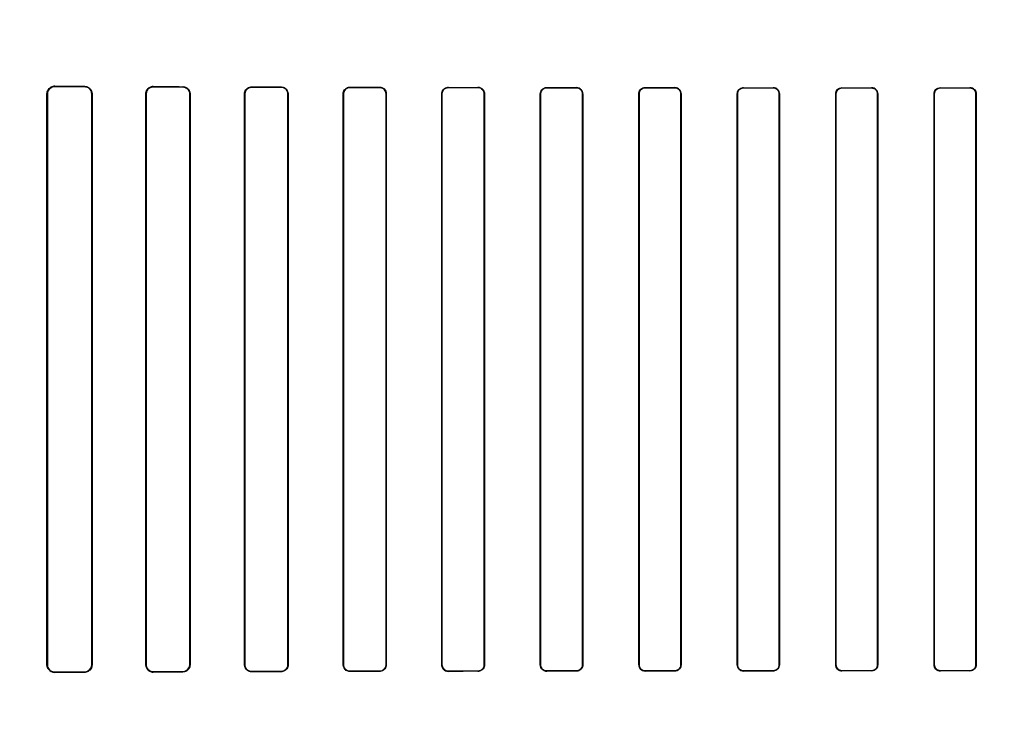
# Model space of a CAD drawing. Header units: millimetres. Extents: x 0 to 297, y 0 to 210.
# Tile 222 of 256: x 58.213 to 58.563, y 158.022 to 158.269. Entities that reach past the tile are written whole.
import ezdxf

# ---------------------------------------------------------------- set-up
doc = ezdxf.new("R2010")
doc.units = ezdxf.units.MM
doc.header["$LTSCALE"] = 16.335
doc.layers.get('0').update_dxf_attribs({"linetype": 'CONTINUOUS'})
for name, color, linetype in [('AXES_REF', 7, 'CONTINUOUS'), ('INTFCLR_1', 7, 'CONTINUOUS'), ('INTFCLR_72935', 7, 'CONTINUOUS')]:
    doc.layers.add(name, color=color, linetype=linetype)

msp = doc.modelspace()

# ---------------------------------------------------------------- linework, layer by layer
at = {"color": 7, "linetype": 'Continuous'}
for radius in [6.78708, 6.7865, 6.74304]:
    msp.add_circle((57.46373, 154.71146), radius, dxfattribs=at)
for radius, start, end in [(6.72, 278.277129, 261.722871), (6.874, 193.234383, 36.724612)]:
    msp.add_arc((57.46373, 154.71146), radius, start, end, dxfattribs=at)
at = {"layer": 'AXES_REF', "color": 9, "linetype": 'Continuous'}
for radius in [6.19116, 4.15]:
    msp.add_circle((57.46373, 154.71146), radius, dxfattribs=at)
at = {"layer": 'INTFCLR_1', "color": 9, "linetype": 'Continuous'}
for p, q in [((58.22518, 158.24574), (58.22518, 158.24562)), ((58.23568, 158.24557), (58.23568, 158.24569)), ((58.26018, 158.24559), (58.26018, 158.24548)), ((58.27068, 158.24545), (58.27068, 158.24555)), ((58.29518, 158.24547), (58.29518, 158.24538)), ((58.30568, 158.24535), (58.30568, 158.24544)), ((58.33018, 158.24538), (58.33018, 158.2453)), ((58.34068, 158.24528), (58.34068, 158.24536)), ((58.36518, 158.24531), (58.36518, 158.24523)), ((58.37568, 158.24522), (58.37568, 158.2453)), ((58.40018, 158.24526), (58.40018, 158.24518)), ((58.41068, 158.24517), (58.41068, 158.24525)), ((58.43518, 158.24522), (58.43518, 158.24515)), ((58.44568, 158.24514), (58.44568, 158.24521)), ((58.47018, 158.2452), (58.47018, 158.24512)), ((58.48068, 158.24512), (58.48068, 158.24519)), ((58.50518, 158.24518), (58.50518, 158.24511)), ((58.51568, 158.24511), (58.51568, 158.24518)), ((58.54018, 158.24518), (58.54018, 158.24511)), ((58.55068, 158.24511), (58.55068, 158.24518)), ((58.2225, 158.24295), (58.22237, 158.24295)), ((58.2384, 158.24295), (58.23829, 158.24295)), ((58.25764, 158.24295), (58.25753, 158.24295)), ((58.27326, 158.24295), (58.27316, 158.24295)), ((58.29275, 158.24295), (58.29265, 158.24295)), ((58.30816, 158.24295), (58.30807, 158.24295)), ((58.32783, 158.24295), (58.32774, 158.24295)), ((58.34308, 158.24295), (58.34299, 158.24295)), ((58.36289, 158.24295), (58.36281, 158.24295)), ((58.37801, 158.24295), (58.37793, 158.24295)), ((58.39795, 158.24295), (58.39787, 158.24295)), ((58.41297, 158.24295), (58.41289, 158.24295)), ((58.43298, 158.24295), (58.43291, 158.24295)), ((58.44793, 158.24295), (58.44786, 158.24295)), ((58.46801, 158.24295), (58.46793, 158.24295)), ((58.48291, 158.24295), (58.48284, 158.24295)), ((58.50302, 158.24295), (58.50295, 158.24295)), ((58.5179, 158.24295), (58.51783, 158.24295)), ((58.53802, 158.24295), (58.53795, 158.24295)), ((58.5529, 158.24295), (58.55283, 158.24295)), ((58.22237, 158.03995), (58.2225, 158.03995)), ((58.23829, 158.03995), (58.2384, 158.03995)), ((58.25753, 158.03995), (58.25764, 158.03995)), ((58.26018, 158.03743), (58.26018, 158.03732)), ((58.27068, 158.03736), (58.27068, 158.03746)), ((58.27316, 158.03995), (58.27326, 158.03995)), ((58.29265, 158.03995), (58.29275, 158.03995)), ((58.29518, 158.03753), (58.29518, 158.03744)), ((58.30568, 158.03747), (58.30568, 158.03756)), ((58.30807, 158.03995), (58.30816, 158.03995)), ((58.32774, 158.03995), (58.32783, 158.03995)), ((58.33018, 158.03761), (58.33018, 158.03753)), ((58.34068, 158.03755), (58.34068, 158.03763)), ((58.34299, 158.03995), (58.34308, 158.03995)), ((58.36281, 158.03995), (58.36289, 158.03995)), ((58.36518, 158.03768), (58.36518, 158.0376)), ((58.37568, 158.03761), (58.37568, 158.03769)), ((58.37793, 158.03995), (58.37801, 158.03995)), ((58.39787, 158.03995), (58.39795, 158.03995)), ((58.40018, 158.03773), (58.40018, 158.03765)), ((58.41068, 158.03766), (58.41068, 158.03774)), ((58.41289, 158.03995), (58.41297, 158.03995)), ((58.43291, 158.03995), (58.43298, 158.03995)), ((58.43518, 158.03776), (58.43518, 158.03769)), ((58.44568, 158.0377), (58.44568, 158.03777)), ((58.44786, 158.03995), (58.44793, 158.03995)), ((58.46793, 158.03995), (58.46801, 158.03995)), ((58.47018, 158.03779), (58.47018, 158.03771)), ((58.48068, 158.03772), (58.48068, 158.03779)), ((58.48284, 158.03995), (58.48291, 158.03995)), ((58.50295, 158.03995), (58.50302, 158.03995)), ((58.50518, 158.0378), (58.50518, 158.03773)), ((58.51568, 158.03773), (58.51568, 158.0378)), ((58.51783, 158.03995), (58.5179, 158.03995)), ((58.53795, 158.03995), (58.53802, 158.03995)), ((58.54018, 158.0378), (58.54018, 158.03773)), ((58.55068, 158.03773), (58.55068, 158.0378)), ((58.55283, 158.03995), (58.5529, 158.03995)), ((58.22518, 158.03729), (58.22518, 158.03717)), ((58.23568, 158.03722), (58.23568, 158.03734))]:
    msp.add_line(p, q, dxfattribs=at)
at = {"layer": 'INTFCLR_1', "color": 6, "linetype": 'Continuous'}
for p, q in [((58.22237, 158.03995), (58.22237, 158.24295)), ((58.2225, 158.03995), (58.2225, 158.24295)), ((58.23829, 158.24295), (58.23829, 158.03995)), ((58.2384, 158.24295), (58.2384, 158.03995)), ((58.25753, 158.03995), (58.25753, 158.24295)), ((58.25764, 158.03995), (58.25764, 158.24295)), ((58.27316, 158.24295), (58.27316, 158.03995)), ((58.27326, 158.24295), (58.27326, 158.03995)), ((58.29265, 158.03995), (58.29265, 158.24295)), ((58.29275, 158.03995), (58.29275, 158.24295)), ((58.30807, 158.24295), (58.30807, 158.03995)), ((58.30816, 158.24295), (58.30816, 158.03995)), ((58.32774, 158.03995), (58.32774, 158.24295)), ((58.32783, 158.03995), (58.32783, 158.24295)), ((58.34299, 158.24295), (58.34299, 158.03995)), ((58.34308, 158.24295), (58.34308, 158.03995)), ((58.36281, 158.03995), (58.36281, 158.24295)), ((58.36289, 158.03995), (58.36289, 158.24295)), ((58.37793, 158.24295), (58.37793, 158.03995)), ((58.37801, 158.24295), (58.37801, 158.03995)), ((58.39787, 158.03995), (58.39787, 158.24295)), ((58.39795, 158.03995), (58.39795, 158.24295)), ((58.41289, 158.24295), (58.41289, 158.03995)), ((58.41297, 158.24295), (58.41297, 158.03995)), ((58.43291, 158.03995), (58.43291, 158.24295)), ((58.43298, 158.03995), (58.43298, 158.24295)), ((58.44786, 158.24295), (58.44786, 158.03995)), ((58.44793, 158.24295), (58.44793, 158.03995)), ((58.46793, 158.03995), (58.46793, 158.24295)), ((58.46801, 158.03995), (58.46801, 158.24295)), ((58.48284, 158.24295), (58.48284, 158.03995)), ((58.48291, 158.24295), (58.48291, 158.03995)), ((58.50295, 158.03995), (58.50295, 158.24295)), ((58.50302, 158.03995), (58.50302, 158.24295)), ((58.51783, 158.24295), (58.51783, 158.03995)), ((58.5179, 158.24295), (58.5179, 158.03995)), ((58.53795, 158.03995), (58.53795, 158.24295)), ((58.53802, 158.03995), (58.53802, 158.24295)), ((58.55283, 158.24295), (58.55283, 158.03995)), ((58.5529, 158.24295), (58.5529, 158.03995))]:
    msp.add_line(p, q, dxfattribs=at)
at = {"layer": 'INTFCLR_1', "color": 7, "linetype": 'Continuous'}
for points in [[(58.22432, 158.24548), (58.22441, 158.24551), (58.2245, 158.24553), (58.22459, 158.24556), (58.22469, 158.24557), (58.22478, 158.24559), (58.22488, 158.2456), (58.22498, 158.24561), (58.22508, 158.24562), (58.22518, 158.24562)], [(58.22518, 158.03729), (58.22508, 158.03729), (58.22498, 158.0373), (58.22489, 158.03731), (58.22479, 158.03732), (58.22469, 158.03733), (58.22459, 158.03735), (58.2245, 158.03738), (58.22441, 158.0374), (58.22432, 158.03743)], [(58.2593, 158.03747), (58.25939, 158.03744), (58.25949, 158.03741), (58.25958, 158.03739), (58.25967, 158.03737), (58.25977, 158.03735), (58.25987, 158.03734), (58.25997, 158.03733), (58.26007, 158.03732), (58.26018, 158.03732)]]:
    msp.add_lwpolyline(points, dxfattribs=at)
at = {"layer": 'INTFCLR_1', "color": 6, "linetype": 'Continuous'}
for centre, major_axis, start_param, end_param in [((58.52793, 158.24645), (0.36509, 0), -2.548571, -2.498918), ((58.52793, 158.24645), (0.38609, 0), -2.472123, -2.429437), ((58.52793, 158.24645), (0.36509, 0), -2.394089, -2.352695), ((58.52793, 158.24645), (0.38609, 0), -2.337129, -2.300034), ((58.52793, 158.24645), (0.36509, 0), -2.262072, -2.225293), ((58.52793, 158.24645), (0.38609, 0), -2.217858, -2.184193), ((58.52793, 158.24645), (0.36509, 0), -2.143198, -2.109347), ((58.52793, 158.24645), (0.38609, 0), -2.10853, -2.077154), ((58.52793, 158.24645), (0.36509, 0), -2.032847, -2.000965), ((58.52793, 158.24645), (0.38609, 0), -2.005937, -1.976148), ((58.52793, 158.24645), (0.36509, 0), -1.928279, -1.897747), ((58.52793, 158.24645), (0.38609, 0), -1.908037, -1.879358), ((58.52793, 158.24645), (0.36509, 0), -1.827661, -1.798036), ((58.52793, 158.24645), (0.38609, 0), -1.8134, -1.785477), ((58.52793, 158.24645), (0.36509, 0), -1.729645, -1.700582), ((58.52793, 158.24645), (0.38609, 0), -1.720938, -1.693486), ((58.52793, 158.24645), (0.36509, 0), -1.633151, -1.604356), ((58.52793, 158.24645), (0.38609, 0), -1.629755, -1.60253), ((58.52793, 158.24645), (0.36509, 0), -1.537236, -1.508442), ((58.52793, 158.24645), (0.38609, 0), -1.539062, -1.511838), ((58.52793, 158.03645), (0.38609, 0), 2.300034, 2.337129), ((58.52793, 158.03645), (0.38609, 0), 2.184193, 2.217858), ((58.52793, 158.03645), (0.36509, 0), 2.225293, 2.262072), ((58.52793, 158.03645), (0.38609, 0), 2.077154, 2.10853), ((58.52793, 158.03645), (0.36509, 0), 2.109347, 2.143198), ((58.52793, 158.03645), (0.38609, 0), 1.976148, 2.005937), ((58.52793, 158.03645), (0.36509, 0), 2.000965, 2.032847), ((58.52793, 158.03645), (0.38609, 0), 1.879358, 1.908037), ((58.52793, 158.03645), (0.36509, 0), 1.897747, 1.928279), ((58.52793, 158.03645), (0.38609, 0), 1.785477, 1.8134), ((58.52793, 158.03645), (0.36509, 0), 1.798036, 1.827661), ((58.52793, 158.03645), (0.38609, 0), 1.693486, 1.720938), ((58.52793, 158.03645), (0.36509, 0), 1.700582, 1.729645), ((58.52793, 158.03645), (0.38609, 0), 1.60253, 1.629755), ((58.52793, 158.03645), (0.36509, 0), 1.604356, 1.633151), ((58.52793, 158.03645), (0.38609, 0), 1.511838, 1.539062), ((58.52793, 158.03645), (0.36509, 0), 1.508442, 1.537236), ((58.52793, 158.03645), (0.38609, 0), 2.429437, 2.472123), ((58.52793, 158.03645), (0.36509, 0), 2.498918, 2.548571), ((58.52793, 158.03645), (0.36509, 0), 2.352695, 2.394089)]:
    msp.add_ellipse(centre, major_axis=major_axis, ratio=0.003491, start_param=start_param, end_param=end_param, dxfattribs=at)
for points, knots in [([(58.22237, 158.24295), (58.22237, 158.24344), (58.22273, 158.24487), (58.22424, 158.24575), (58.22518, 158.24574)], [0, 0, 0, 0, 0.340507, 1, 1, 1, 1]), ([(58.23568, 158.24569), (58.23618, 158.24569), (58.23759, 158.24531), (58.2384, 158.24383), (58.2384, 158.24295)], [0, 0, 0, 0, 0.364649, 1, 1, 1, 1]), ([(58.23568, 158.24557), (58.23614, 158.24557), (58.23749, 158.24523), (58.23829, 158.24381), (58.23829, 158.24295)], [0, 0, 0, 0, 0.351042, 1, 1, 1, 1]), ([(58.25753, 158.24295), (58.25753, 158.24346), (58.25791, 158.24483), (58.25934, 158.24559), (58.26018, 158.24559)], [0, 0, 0, 0, 0.376083, 1, 1, 1, 1]), ([(58.25764, 158.24295), (58.25764, 158.24346), (58.25803, 158.24478), (58.25939, 158.24549), (58.26018, 158.24548)], [0, 0, 0, 0, 0.392607, 1, 1, 1, 1]), ([(58.27068, 158.24555), (58.2712, 158.24555), (58.27254, 158.24515), (58.27326, 158.24375), (58.27326, 158.24295)], [0, 0, 0, 0, 0.394587, 1, 1, 1, 1]), ([(58.27068, 158.24545), (58.2712, 158.24545), (58.27249, 158.24504), (58.27316, 158.2437), (58.27316, 158.24295)], [0, 0, 0, 0, 0.409287, 1, 1, 1, 1]), ([(58.29265, 158.24295), (58.29265, 158.24347), (58.29305, 158.24479), (58.29441, 158.24548), (58.29518, 158.24547)], [0, 0, 0, 0, 0.405293, 1, 1, 1, 1]), ([(58.29275, 158.24295), (58.29275, 158.24346), (58.29314, 158.24473), (58.29445, 158.24538), (58.29518, 158.24538)], [0, 0, 0, 0, 0.4116, 1, 1, 1, 1]), ([(58.30568, 158.24544), (58.30615, 158.24544), (58.30743, 158.24509), (58.30816, 158.24374), (58.30816, 158.24295)], [0, 0, 0, 0, 0.373744, 1, 1, 1, 1]), ([(58.30568, 158.24535), (58.30612, 158.24535), (58.30736, 158.24501), (58.30807, 158.24372), (58.30807, 158.24295)], [0, 0, 0, 0, 0.369218, 1, 1, 1, 1]), ([(58.32774, 158.24295), (58.32774, 158.24347), (58.32815, 158.24475), (58.32946, 158.24539), (58.33018, 158.24538)], [0, 0, 0, 0, 0.419413, 1, 1, 1, 1]), ([(58.32783, 158.24295), (58.32783, 158.24346), (58.32823, 158.24469), (58.32949, 158.2453), (58.33018, 158.2453)], [0, 0, 0, 0, 0.422806, 1, 1, 1, 1]), ([(58.34068, 158.24536), (58.34126, 158.24536), (58.34253, 158.24488), (58.34308, 158.2436), (58.34308, 158.24295)], [0, 0, 0, 0, 0.473342, 1, 1, 1, 1]), ([(58.34068, 158.24528), (58.34115, 158.24528), (58.34236, 158.24491), (58.34299, 158.24366), (58.34299, 158.24295)], [0, 0, 0, 0, 0.401644, 1, 1, 1, 1]), ([(58.36281, 158.24295), (58.36281, 158.24347), (58.36322, 158.24471), (58.36449, 158.24532), (58.36518, 158.24531)], [0, 0, 0, 0, 0.429291, 1, 1, 1, 1]), ([(58.36289, 158.24295), (58.36289, 158.24346), (58.36329, 158.24465), (58.36452, 158.24523), (58.36518, 158.24523)], [0, 0, 0, 0, 0.431437, 1, 1, 1, 1]), ([(58.37568, 158.2453), (58.37623, 158.2453), (58.37746, 158.24484), (58.37801, 158.24359), (58.37801, 158.24295)], [0, 0, 0, 0, 0.463766, 1, 1, 1, 1]), ([(58.37568, 158.24522), (58.37613, 158.24522), (58.3773, 158.24487), (58.37793, 158.24365), (58.37793, 158.24295)], [0, 0, 0, 0, 0.393954, 1, 1, 1, 1]), ([(58.39787, 158.24295), (58.39787, 158.24347), (58.39828, 158.24468), (58.39951, 158.24526), (58.40018, 158.24526)], [0, 0, 0, 0, 0.436745, 1, 1, 1, 1]), ([(58.39795, 158.24295), (58.39795, 158.24345), (58.39834, 158.24462), (58.39954, 158.24518), (58.40018, 158.24518)], [0, 0, 0, 0, 0.438001, 1, 1, 1, 1]), ([(58.41297, 158.24295), (58.41297, 158.24347), (58.41255, 158.24468), (58.41133, 158.24525), (58.41068, 158.24525)], [0, 0, 0, 0, 0.444674, 1, 1, 1, 1]), ([(58.41068, 158.24517), (58.41125, 158.24517), (58.41243, 158.24468), (58.41289, 158.24351), (58.41289, 158.24295)], [0, 0, 0, 0, 0.509134, 1, 1, 1, 1]), ([(58.43291, 158.24295), (58.43291, 158.24347), (58.43331, 158.24466), (58.43453, 158.24522), (58.43518, 158.24522)], [0, 0, 0, 0, 0.442114, 1, 1, 1, 1]), ([(58.43298, 158.24295), (58.43298, 158.24346), (58.43339, 158.24461), (58.43456, 158.24515), (58.43518, 158.24515)], [0, 0, 0, 0, 0.449607, 1, 1, 1, 1]), ([(58.44793, 158.24295), (58.44793, 158.24347), (58.44752, 158.24466), (58.44631, 158.24521), (58.44568, 158.24521)], [0, 0, 0, 0, 0.449916, 1, 1, 1, 1]), ([(58.44568, 158.24514), (58.44624, 158.24514), (58.4474, 158.24467), (58.44786, 158.24351), (58.44786, 158.24295)], [0, 0, 0, 0, 0.504817, 1, 1, 1, 1]), ([(58.46793, 158.24295), (58.46793, 158.24353), (58.46841, 158.24472), (58.4696, 158.2452), (58.47018, 158.2452)], [0, 0, 0, 0, 0.498498, 1, 1, 1, 1]), ([(58.46801, 158.24295), (58.46801, 158.24346), (58.46841, 158.2446), (58.46957, 158.24512), (58.47018, 158.24512)], [0, 0, 0, 0, 0.453787, 1, 1, 1, 1]), ([(58.48291, 158.24295), (58.48291, 158.24347), (58.48249, 158.24465), (58.4813, 158.24519), (58.48068, 158.24519)], [0, 0, 0, 0, 0.455466, 1, 1, 1, 1]), ([(58.48068, 158.24512), (58.48123, 158.24512), (58.48238, 158.24465), (58.48284, 158.2435), (58.48284, 158.24295)], [0, 0, 0, 0, 0.502135, 1, 1, 1, 1]), ([(58.50295, 158.24295), (58.50295, 158.24352), (58.50342, 158.24471), (58.50461, 158.24518), (58.50518, 158.24518)], [0, 0, 0, 0, 0.500479, 1, 1, 1, 1]), ([(58.50302, 158.24295), (58.50302, 158.24346), (58.50343, 158.2446), (58.50458, 158.24511), (58.50518, 158.24511)], [0, 0, 0, 0, 0.459192, 1, 1, 1, 1]), ([(58.5179, 158.24295), (58.5179, 158.24347), (58.51749, 158.24464), (58.5163, 158.24518), (58.51568, 158.24518)], [0, 0, 0, 0, 0.453711, 1, 1, 1, 1]), ([(58.51568, 158.24511), (58.51623, 158.24511), (58.51737, 158.24465), (58.51783, 158.2435), (58.51783, 158.24295)], [0, 0, 0, 0, 0.50096, 1, 1, 1, 1]), ([(58.53795, 158.24295), (58.53795, 158.24352), (58.53843, 158.24471), (58.53961, 158.24518), (58.54018, 158.24518)], [0, 0, 0, 0, 0.500819, 1, 1, 1, 1]), ([(58.53802, 158.24295), (58.53802, 158.24345), (58.53842, 158.24459), (58.53958, 158.24511), (58.54018, 158.24511)], [0, 0, 0, 0, 0.453813, 1, 1, 1, 1]), ([(58.5529, 158.24295), (58.5529, 158.24348), (58.55248, 158.24465), (58.55129, 158.24518), (58.55068, 158.24518)], [0, 0, 0, 0, 0.459315, 1, 1, 1, 1]), ([(58.55068, 158.24511), (58.55123, 158.24511), (58.55237, 158.24465), (58.55283, 158.2435), (58.55283, 158.24295)], [0, 0, 0, 0, 0.501233, 1, 1, 1, 1]), ([(58.22518, 158.03717), (58.22464, 158.03716), (58.22318, 158.03757), (58.22237, 158.03907), (58.22237, 158.03995)], [0, 0, 0, 0, 0.380109, 1, 1, 1, 1]), ([(58.23829, 158.03995), (58.23829, 158.03946), (58.23792, 158.03811), (58.23651, 158.03734), (58.23568, 158.03734)], [0, 0, 0, 0, 0.373103, 1, 1, 1, 1]), ([(58.2384, 158.03995), (58.2384, 158.03946), (58.23803, 158.03805), (58.23656, 158.03722), (58.23568, 158.03722)], [0, 0, 0, 0, 0.358968, 1, 1, 1, 1]), ([(58.26018, 158.03743), (58.25967, 158.03742), (58.25835, 158.03781), (58.25764, 158.03917), (58.25764, 158.03995)], [0, 0, 0, 0, 0.39382, 1, 1, 1, 1]), ([(58.27316, 158.03995), (58.27316, 158.03945), (58.27277, 158.03815), (58.27143, 158.03746), (58.27068, 158.03746)], [0, 0, 0, 0, 0.402383, 1, 1, 1, 1]), ([(58.27326, 158.03995), (58.27326, 158.03944), (58.27287, 158.03809), (58.27148, 158.03736), (58.27068, 158.03736)], [0, 0, 0, 0, 0.39343, 1, 1, 1, 1]), ([(58.29518, 158.03744), (58.29469, 158.03744), (58.29338, 158.0378), (58.29265, 158.03916), (58.29265, 158.03995)], [0, 0, 0, 0, 0.379371, 1, 1, 1, 1]), ([(58.29518, 158.03753), (58.29472, 158.03753), (58.29346, 158.03787), (58.29275, 158.03918), (58.29275, 158.03995)], [0, 0, 0, 0, 0.373842, 1, 1, 1, 1]), ([(58.30807, 158.03995), (58.30807, 158.03945), (58.30767, 158.03819), (58.30639, 158.03756), (58.30568, 158.03756)], [0, 0, 0, 0, 0.417004, 1, 1, 1, 1]), ([(58.30816, 158.03995), (58.30816, 158.03943), (58.30775, 158.03813), (58.30642, 158.03747), (58.30568, 158.03747)], [0, 0, 0, 0, 0.412853, 1, 1, 1, 1]), ([(58.33018, 158.03753), (58.32973, 158.03752), (58.32847, 158.03786), (58.32774, 158.03917), (58.32774, 158.03995)], [0, 0, 0, 0, 0.365847, 1, 1, 1, 1]), ([(58.33018, 158.03761), (58.32961, 158.03761), (58.32837, 158.03807), (58.32783, 158.03933), (58.32783, 158.03995)], [0, 0, 0, 0, 0.47417, 1, 1, 1, 1]), ([(58.34299, 158.03995), (58.34299, 158.03945), (58.3426, 158.03824), (58.34135, 158.03763), (58.34068, 158.03763)], [0, 0, 0, 0, 0.426866, 1, 1, 1, 1]), ([(58.34308, 158.03995), (58.34308, 158.03944), (58.34267, 158.03818), (58.34138, 158.03755), (58.34068, 158.03755)], [0, 0, 0, 0, 0.424164, 1, 1, 1, 1]), ([(58.36518, 158.0376), (58.36461, 158.03759), (58.36336, 158.03805), (58.36281, 158.03931), (58.36281, 158.03995)], [0, 0, 0, 0, 0.467061, 1, 1, 1, 1]), ([(58.36518, 158.03768), (58.36472, 158.03768), (58.36353, 158.03803), (58.36289, 158.03926), (58.36289, 158.03995)], [0, 0, 0, 0, 0.396505, 1, 1, 1, 1]), ([(58.37793, 158.03995), (58.37793, 158.03945), (58.37754, 158.03827), (58.37633, 158.03769), (58.37568, 158.03769)], [0, 0, 0, 0, 0.434514, 1, 1, 1, 1]), ([(58.37801, 158.03995), (58.37801, 158.03944), (58.37761, 158.03821), (58.37635, 158.03761), (58.37568, 158.03761)], [0, 0, 0, 0, 0.432833, 1, 1, 1, 1]), ([(58.40018, 158.03765), (58.39964, 158.03765), (58.39842, 158.03808), (58.39787, 158.03932), (58.39787, 158.03995)], [0, 0, 0, 0, 0.459212, 1, 1, 1, 1]), ([(58.40018, 158.03773), (58.39959, 158.03773), (58.39841, 158.03822), (58.39795, 158.0394), (58.39795, 158.03995)], [0, 0, 0, 0, 0.511254, 1, 1, 1, 1]), ([(58.41297, 158.03995), (58.41297, 158.03944), (58.41256, 158.03824), (58.41133, 158.03766), (58.41068, 158.03766)], [0, 0, 0, 0, 0.439305, 1, 1, 1, 1]), ([(58.41289, 158.03995), (58.41289, 158.03945), (58.41249, 158.03829), (58.4113, 158.03774), (58.41068, 158.03774)], [0, 0, 0, 0, 0.445822, 1, 1, 1, 1]), ([(58.43291, 158.03995), (58.43291, 158.03944), (58.43332, 158.03824), (58.43454, 158.03769), (58.43518, 158.03769)], [0, 0, 0, 0, 0.448932, 1, 1, 1, 1]), ([(58.43518, 158.03776), (58.43461, 158.03776), (58.43344, 158.03824), (58.43298, 158.0394), (58.43298, 158.03995)], [0, 0, 0, 0, 0.506253, 1, 1, 1, 1]), ([(58.44793, 158.03995), (58.44793, 158.03938), (58.44746, 158.03818), (58.44626, 158.0377), (58.44568, 158.0377)], [0, 0, 0, 0, 0.496563, 1, 1, 1, 1]), ([(58.44786, 158.03995), (58.44786, 158.03945), (58.44746, 158.0383), (58.44629, 158.03777), (58.44568, 158.03777)], [0, 0, 0, 0, 0.450447, 1, 1, 1, 1]), ([(58.46793, 158.03995), (58.46793, 158.03944), (58.46835, 158.03825), (58.46955, 158.03771), (58.47018, 158.03771)], [0, 0, 0, 0, 0.453611, 1, 1, 1, 1]), ([(58.47018, 158.03779), (58.46962, 158.03779), (58.46847, 158.03825), (58.46801, 158.0394), (58.46801, 158.03995)], [0, 0, 0, 0, 0.502968, 1, 1, 1, 1]), ([(58.48291, 158.03995), (58.48291, 158.03938), (58.48244, 158.0382), (58.48125, 158.03772), (58.48068, 158.03772)], [0, 0, 0, 0, 0.499537, 1, 1, 1, 1]), ([(58.48284, 158.03995), (58.48284, 158.03945), (58.48243, 158.03831), (58.48128, 158.03779), (58.48068, 158.03779)], [0, 0, 0, 0, 0.455659, 1, 1, 1, 1]), ([(58.50295, 158.03995), (58.50295, 158.03943), (58.50337, 158.03826), (58.50456, 158.03773), (58.50518, 158.03773)], [0, 0, 0, 0, 0.459316, 1, 1, 1, 1]), ([(58.50518, 158.0378), (58.50463, 158.0378), (58.50348, 158.03826), (58.50302, 158.03941), (58.50302, 158.03995)], [0, 0, 0, 0, 0.501232, 1, 1, 1, 1]), ([(58.5179, 158.03995), (58.5179, 158.03939), (58.51743, 158.0382), (58.51624, 158.03773), (58.51568, 158.03773)], [0, 0, 0, 0, 0.500819, 1, 1, 1, 1]), ([(58.51783, 158.03995), (58.51783, 158.03946), (58.51743, 158.03832), (58.51628, 158.0378), (58.51568, 158.0378)], [0, 0, 0, 0, 0.453813, 1, 1, 1, 1]), ([(58.53795, 158.03995), (58.53795, 158.03944), (58.53836, 158.03827), (58.53956, 158.03773), (58.54018, 158.03773)], [0, 0, 0, 0, 0.453711, 1, 1, 1, 1]), ([(58.54018, 158.0378), (58.53963, 158.0378), (58.53848, 158.03826), (58.53802, 158.03941), (58.53802, 158.03995)], [0, 0, 0, 0, 0.500961, 1, 1, 1, 1]), ([(58.5529, 158.03995), (58.5529, 158.03939), (58.55243, 158.0382), (58.55124, 158.03773), (58.55068, 158.03773)], [0, 0, 0, 0, 0.500481, 1, 1, 1, 1]), ([(58.55283, 158.03995), (58.55283, 158.03945), (58.55242, 158.03831), (58.55127, 158.0378), (58.55068, 158.0378)], [0, 0, 0, 0, 0.459192, 1, 1, 1, 1])]:
    msp.add_open_spline(points, degree=3, knots=knots, dxfattribs=at)
at = {"layer": 'INTFCLR_1', "color": 7, "linetype": 'Continuous'}
for points, knots in [([(58.2225, 158.24295), (58.2225, 158.24342), (58.22284, 158.2448), (58.22429, 158.2456), (58.22518, 158.24562)], [0, 0, 0, 0, 0.342814, 1, 1, 1, 1]), ([(58.2225, 158.24295), (58.2225, 158.24344), (58.2228, 158.24455), (58.22375, 158.24529), (58.22432, 158.24548)], [0, 0, 0, 0, 0.441846, 1, 1, 1, 1]), ([(58.22518, 158.03729), (58.22468, 158.0373), (58.22329, 158.03765), (58.2225, 158.0391), (58.2225, 158.03995)], [0, 0, 0, 0, 0.369942, 1, 1, 1, 1]), ([(58.26018, 158.03732), (58.25964, 158.03732), (58.25826, 158.03773), (58.25753, 158.03915), (58.25753, 158.03995)], [0, 0, 0, 0, 0.401574, 1, 1, 1, 1])]:
    msp.add_open_spline(points, degree=3, knots=knots, dxfattribs=at)
at = {"layer": 'INTFCLR_72935', "color": 9, "linetype": 'Continuous'}
for p, q in [((58.22518, 158.24562), (58.22518, 158.24574)), ((58.23568, 158.24569), (58.23568, 158.24557)), ((58.26018, 158.24548), (58.26018, 158.24559)), ((58.27068, 158.24555), (58.27068, 158.24545)), ((58.29518, 158.24538), (58.29518, 158.24547)), ((58.30568, 158.24544), (58.30568, 158.24535)), ((58.33018, 158.2453), (58.33018, 158.24538)), ((58.34068, 158.24536), (58.34068, 158.24528)), ((58.36518, 158.24523), (58.36518, 158.24531)), ((58.37568, 158.2453), (58.37568, 158.24522)), ((58.40018, 158.24518), (58.40018, 158.24526)), ((58.41068, 158.24525), (58.41068, 158.24517)), ((58.43518, 158.24515), (58.43518, 158.24522)), ((58.44568, 158.24521), (58.44568, 158.24514)), ((58.47018, 158.24512), (58.47018, 158.2452)), ((58.48068, 158.24519), (58.48068, 158.24512)), ((58.50518, 158.24511), (58.50518, 158.24518)), ((58.51568, 158.24518), (58.51568, 158.24511)), ((58.54018, 158.24511), (58.54018, 158.24518)), ((58.55068, 158.24518), (58.55068, 158.24511)), ((58.22237, 158.24295), (58.2225, 158.24295)), ((58.23829, 158.24295), (58.2384, 158.24295)), ((58.25753, 158.24295), (58.25764, 158.24295)), ((58.27316, 158.24295), (58.27326, 158.24295)), ((58.29265, 158.24295), (58.29275, 158.24295)), ((58.30807, 158.24295), (58.30816, 158.24295)), ((58.32774, 158.24295), (58.32783, 158.24295)), ((58.34299, 158.24295), (58.34308, 158.24295)), ((58.36281, 158.24295), (58.36289, 158.24295)), ((58.37793, 158.24295), (58.37801, 158.24295)), ((58.39787, 158.24295), (58.39795, 158.24295)), ((58.41289, 158.24295), (58.41297, 158.24295)), ((58.43291, 158.24295), (58.43298, 158.24295)), ((58.44786, 158.24295), (58.44793, 158.24295)), ((58.46793, 158.24295), (58.46801, 158.24295)), ((58.48284, 158.24295), (58.48291, 158.24295)), ((58.50295, 158.24295), (58.50302, 158.24295)), ((58.51783, 158.24295), (58.5179, 158.24295)), ((58.53795, 158.24295), (58.53802, 158.24295)), ((58.55283, 158.24295), (58.5529, 158.24295)), ((58.2225, 158.03995), (58.22237, 158.03995)), ((58.2384, 158.03995), (58.23829, 158.03995)), ((58.25764, 158.03995), (58.25753, 158.03995)), ((58.26018, 158.03732), (58.26018, 158.03743)), ((58.27068, 158.03746), (58.27068, 158.03736)), ((58.27326, 158.03995), (58.27316, 158.03995)), ((58.29275, 158.03995), (58.29265, 158.03995)), ((58.29518, 158.03744), (58.29518, 158.03753)), ((58.30568, 158.03756), (58.30568, 158.03747)), ((58.30816, 158.03995), (58.30807, 158.03995)), ((58.32783, 158.03995), (58.32774, 158.03995)), ((58.33018, 158.03753), (58.33018, 158.03761)), ((58.34068, 158.03763), (58.34068, 158.03755)), ((58.34308, 158.03995), (58.34299, 158.03995)), ((58.36289, 158.03995), (58.36281, 158.03995)), ((58.36518, 158.0376), (58.36518, 158.03768)), ((58.37568, 158.03769), (58.37568, 158.03761)), ((58.37801, 158.03995), (58.37793, 158.03995)), ((58.39795, 158.03995), (58.39787, 158.03995)), ((58.40018, 158.03765), (58.40018, 158.03773)), ((58.41068, 158.03774), (58.41068, 158.03766)), ((58.41297, 158.03995), (58.41289, 158.03995)), ((58.43298, 158.03995), (58.43291, 158.03995)), ((58.43518, 158.03769), (58.43518, 158.03776)), ((58.44568, 158.03777), (58.44568, 158.0377)), ((58.44793, 158.03995), (58.44786, 158.03995)), ((58.46801, 158.03995), (58.46793, 158.03995)), ((58.47018, 158.03771), (58.47018, 158.03779)), ((58.48068, 158.03779), (58.48068, 158.03772)), ((58.48291, 158.03995), (58.48284, 158.03995)), ((58.50302, 158.03995), (58.50295, 158.03995)), ((58.50518, 158.03773), (58.50518, 158.0378)), ((58.51568, 158.0378), (58.51568, 158.03773)), ((58.5179, 158.03995), (58.51783, 158.03995)), ((58.53802, 158.03995), (58.53795, 158.03995)), ((58.54018, 158.03773), (58.54018, 158.0378)), ((58.55068, 158.0378), (58.55068, 158.03773)), ((58.5529, 158.03995), (58.55283, 158.03995)), ((58.22518, 158.03717), (58.22518, 158.03729)), ((58.23568, 158.03734), (58.23568, 158.03722))]:
    msp.add_line(p, q, dxfattribs=at)
at = {"layer": 'INTFCLR_72935', "color": 6, "linetype": 'Continuous'}
for p, q in [((58.22237, 158.24295), (58.22237, 158.03995)), ((58.2225, 158.24295), (58.2225, 158.03995)), ((58.23829, 158.03995), (58.23829, 158.24295)), ((58.2384, 158.03995), (58.2384, 158.24295)), ((58.25753, 158.24295), (58.25753, 158.03995)), ((58.25764, 158.24295), (58.25764, 158.03995)), ((58.27316, 158.03995), (58.27316, 158.24295)), ((58.27326, 158.03995), (58.27326, 158.24295)), ((58.29265, 158.24295), (58.29265, 158.03995)), ((58.29275, 158.24295), (58.29275, 158.03995)), ((58.30807, 158.03995), (58.30807, 158.24295)), ((58.30816, 158.03995), (58.30816, 158.24295)), ((58.32774, 158.24295), (58.32774, 158.03995)), ((58.32783, 158.24295), (58.32783, 158.03995)), ((58.34299, 158.03995), (58.34299, 158.24295)), ((58.34308, 158.03995), (58.34308, 158.24295)), ((58.36281, 158.24295), (58.36281, 158.03995)), ((58.36289, 158.24295), (58.36289, 158.03995)), ((58.37793, 158.03995), (58.37793, 158.24295)), ((58.37801, 158.03995), (58.37801, 158.24295)), ((58.39787, 158.24295), (58.39787, 158.03995)), ((58.39795, 158.24295), (58.39795, 158.03995)), ((58.41289, 158.03995), (58.41289, 158.24295)), ((58.41297, 158.03995), (58.41297, 158.24295)), ((58.43291, 158.24295), (58.43291, 158.03995)), ((58.43298, 158.24295), (58.43298, 158.03995)), ((58.44786, 158.03995), (58.44786, 158.24295)), ((58.44793, 158.03995), (58.44793, 158.24295)), ((58.46793, 158.24295), (58.46793, 158.03995)), ((58.46801, 158.24295), (58.46801, 158.03995)), ((58.48284, 158.03995), (58.48284, 158.24295)), ((58.48291, 158.03995), (58.48291, 158.24295)), ((58.50295, 158.24295), (58.50295, 158.03995)), ((58.50302, 158.24295), (58.50302, 158.03995)), ((58.51783, 158.03995), (58.51783, 158.24295)), ((58.5179, 158.03995), (58.5179, 158.24295)), ((58.53795, 158.24295), (58.53795, 158.03995)), ((58.53802, 158.24295), (58.53802, 158.03995)), ((58.55283, 158.03995), (58.55283, 158.24295)), ((58.5529, 158.03995), (58.5529, 158.24295))]:
    msp.add_line(p, q, dxfattribs=at)
at = {"layer": 'INTFCLR_72935', "color": 7, "linetype": 'Continuous'}
for points in [[(58.22431, 158.24561), (58.22439, 158.24563), (58.22448, 158.24566), (58.22457, 158.24568), (58.22467, 158.2457), (58.22476, 158.24571), (58.22486, 158.24573), (58.22496, 158.24574), (58.22507, 158.24574), (58.22518, 158.24574)], [(58.22518, 158.24562), (58.22508, 158.24562), (58.22498, 158.24561), (58.22489, 158.2456), (58.22479, 158.24559), (58.22469, 158.24558), (58.22459, 158.24556), (58.2245, 158.24553), (58.22441, 158.24551), (58.22432, 158.24548)], [(58.2593, 158.24544), (58.25939, 158.24547), (58.25949, 158.2455), (58.25958, 158.24552), (58.25967, 158.24554), (58.25977, 158.24556), (58.25987, 158.24557), (58.25997, 158.24558), (58.26007, 158.24559), (58.26018, 158.24559)], [(58.22432, 158.03743), (58.22441, 158.0374), (58.2245, 158.03738), (58.22459, 158.03735), (58.22469, 158.03733), (58.22478, 158.03732), (58.22488, 158.03731), (58.22498, 158.0373), (58.22508, 158.03729), (58.22518, 158.03729)], [(58.22518, 158.03717), (58.22507, 158.03717), (58.22496, 158.03717), (58.22486, 158.03718), (58.22476, 158.0372), (58.22467, 158.03721), (58.22457, 158.03723), (58.22448, 158.03725), (58.22439, 158.03727), (58.22431, 158.0373)]]:
    msp.add_lwpolyline(points, dxfattribs=at)
at = {"layer": 'INTFCLR_72935', "color": 6, "linetype": 'Continuous'}
for centre, major_axis, start_param, end_param in [((58.52793, 158.24645), (0.36509, 0), -2.548571, -2.498918), ((58.52793, 158.24645), (0.38609, 0), -2.472123, -2.429437), ((58.52793, 158.24645), (0.36509, 0), -2.394089, -2.352695), ((58.52793, 158.24645), (0.38609, 0), -2.337129, -2.300034), ((58.52793, 158.24645), (0.36509, 0), -2.262072, -2.225293), ((58.52793, 158.24645), (0.38609, 0), -2.217858, -2.184193), ((58.52793, 158.24645), (0.36509, 0), -2.143198, -2.109347), ((58.52793, 158.24645), (0.38609, 0), -2.10853, -2.077154), ((58.52793, 158.24645), (0.36509, 0), -2.032847, -2.000965), ((58.52793, 158.24645), (0.38609, 0), -2.005937, -1.976148), ((58.52793, 158.24645), (0.36509, 0), -1.928279, -1.897747), ((58.52793, 158.24645), (0.38609, 0), -1.908037, -1.879358), ((58.52793, 158.24645), (0.36509, 0), -1.827661, -1.798036), ((58.52793, 158.24645), (0.38609, 0), -1.8134, -1.785477), ((58.52793, 158.24645), (0.36509, 0), -1.729645, -1.700582), ((58.52793, 158.24645), (0.38609, 0), -1.720938, -1.693486), ((58.52793, 158.24645), (0.36509, 0), -1.633151, -1.604356), ((58.52793, 158.24645), (0.38609, 0), -1.629755, -1.60253), ((58.52793, 158.24645), (0.36509, 0), -1.537236, -1.508442), ((58.52793, 158.24645), (0.38609, 0), -1.539062, -1.511838), ((58.52793, 158.03645), (0.38609, 0), 2.300034, 2.337129), ((58.52793, 158.03645), (0.38609, 0), 2.184193, 2.217858), ((58.52793, 158.03645), (0.36509, 0), 2.225293, 2.262072), ((58.52793, 158.03645), (0.38609, 0), 2.077154, 2.10853), ((58.52793, 158.03645), (0.36509, 0), 2.109347, 2.143198), ((58.52793, 158.03645), (0.38609, 0), 1.976148, 2.005937), ((58.52793, 158.03645), (0.36509, 0), 2.000965, 2.032847), ((58.52793, 158.03645), (0.38609, 0), 1.879358, 1.908037), ((58.52793, 158.03645), (0.36509, 0), 1.897747, 1.928279), ((58.52793, 158.03645), (0.38609, 0), 1.785477, 1.8134), ((58.52793, 158.03645), (0.36509, 0), 1.798036, 1.827661), ((58.52793, 158.03645), (0.38609, 0), 1.693486, 1.720938), ((58.52793, 158.03645), (0.36509, 0), 1.700582, 1.729645), ((58.52793, 158.03645), (0.38609, 0), 1.60253, 1.629755), ((58.52793, 158.03645), (0.36509, 0), 1.604356, 1.633151), ((58.52793, 158.03645), (0.38609, 0), 1.511838, 1.539062), ((58.52793, 158.03645), (0.36509, 0), 1.508442, 1.537236), ((58.52793, 158.03645), (0.38609, 0), 2.429437, 2.472123), ((58.52793, 158.03645), (0.36509, 0), 2.498918, 2.548571), ((58.52793, 158.03645), (0.36509, 0), 2.352695, 2.394089)]:
    msp.add_ellipse(centre, major_axis=major_axis, ratio=0.003491, start_param=start_param, end_param=end_param, dxfattribs=at)
at = {"layer": 'INTFCLR_72935', "color": 7, "linetype": 'Continuous'}
for points, knots in [([(58.22518, 158.24574), (58.2247, 158.24574), (58.22326, 158.24541), (58.22237, 158.24389), (58.22237, 158.24295)], [0, 0, 0, 0, 0.336778, 1, 1, 1, 1]), ([(58.22518, 158.24562), (58.22468, 158.24561), (58.22329, 158.24526), (58.2225, 158.24381), (58.2225, 158.24295)], [0, 0, 0, 0, 0.369943, 1, 1, 1, 1]), ([(58.22432, 158.24548), (58.22387, 158.24533), (58.22292, 158.2447), (58.2225, 158.24357), (58.2225, 158.24295)], [0, 0, 0, 0, 0.432621, 1, 1, 1, 1]), ([(58.26018, 158.24559), (58.25964, 158.24558), (58.25826, 158.24518), (58.25753, 158.24376), (58.25753, 158.24295)], [0, 0, 0, 0, 0.401573, 1, 1, 1, 1]), ([(58.22237, 158.03995), (58.22237, 158.03939), (58.2228, 158.03793), (58.22432, 158.03718), (58.22518, 158.03717)], [0, 0, 0, 0, 0.39445, 1, 1, 1, 1]), ([(58.2225, 158.03995), (58.2225, 158.03949), (58.22284, 158.03811), (58.22429, 158.03731), (58.22518, 158.03729)], [0, 0, 0, 0, 0.342813, 1, 1, 1, 1])]:
    msp.add_open_spline(points, degree=3, knots=knots, dxfattribs=at)
at = {"layer": 'INTFCLR_72935', "color": 6, "linetype": 'Continuous'}
for points, knots in [([(58.23568, 158.24569), (58.23619, 158.24569), (58.2376, 158.2453), (58.2384, 158.24382), (58.2384, 158.24295)], [0, 0, 0, 0, 0.372091, 1, 1, 1, 1]), ([(58.23829, 158.24295), (58.23829, 158.24345), (58.23792, 158.2448), (58.23651, 158.24557), (58.23568, 158.24557)], [0, 0, 0, 0, 0.373103, 1, 1, 1, 1]), ([(58.26018, 158.24548), (58.25966, 158.24549), (58.25834, 158.2451), (58.25764, 158.24373), (58.25764, 158.24295)], [0, 0, 0, 0, 0.398583, 1, 1, 1, 1]), ([(58.27068, 158.24555), (58.2712, 158.24555), (58.27255, 158.24514), (58.27326, 158.24374), (58.27326, 158.24295)], [0, 0, 0, 0, 0.400719, 1, 1, 1, 1]), ([(58.27316, 158.24295), (58.27316, 158.24346), (58.27277, 158.24476), (58.27144, 158.24545), (58.27068, 158.24545)], [0, 0, 0, 0, 0.400302, 1, 1, 1, 1]), ([(58.29265, 158.24295), (58.29265, 158.24347), (58.29305, 158.24479), (58.29441, 158.24548), (58.29518, 158.24547)], [0, 0, 0, 0, 0.404897, 1, 1, 1, 1]), ([(58.29518, 158.24538), (58.2947, 158.24538), (58.29344, 158.24503), (58.29275, 158.24372), (58.29275, 158.24295)], [0, 0, 0, 0, 0.383513, 1, 1, 1, 1]), ([(58.30568, 158.24544), (58.30616, 158.24544), (58.30745, 158.24507), (58.30816, 158.24373), (58.30816, 158.24295)], [0, 0, 0, 0, 0.383063, 1, 1, 1, 1]), ([(58.30807, 158.24295), (58.30807, 158.24346), (58.30767, 158.24472), (58.30639, 158.24535), (58.30568, 158.24535)], [0, 0, 0, 0, 0.417183, 1, 1, 1, 1]), ([(58.32774, 158.24295), (58.32774, 158.24348), (58.32815, 158.24475), (58.32946, 158.24539), (58.33018, 158.24538)], [0, 0, 0, 0, 0.422387, 1, 1, 1, 1]), ([(58.33018, 158.2453), (58.32961, 158.2453), (58.32837, 158.24484), (58.32783, 158.24358), (58.32783, 158.24295)], [0, 0, 0, 0, 0.47417, 1, 1, 1, 1]), ([(58.34068, 158.24536), (58.34113, 158.24536), (58.34237, 158.24502), (58.34308, 158.24372), (58.34308, 158.24295)], [0, 0, 0, 0, 0.370654, 1, 1, 1, 1]), ([(58.34299, 158.24295), (58.34299, 158.24346), (58.34259, 158.24468), (58.34135, 158.24527), (58.34068, 158.24528)], [0, 0, 0, 0, 0.429389, 1, 1, 1, 1]), ([(58.36281, 158.24295), (58.36281, 158.24348), (58.36323, 158.24472), (58.3645, 158.24532), (58.36518, 158.24531)], [0, 0, 0, 0, 0.434167, 1, 1, 1, 1]), ([(58.36518, 158.24523), (58.36471, 158.24523), (58.36352, 158.24487), (58.36289, 158.24365), (58.36289, 158.24295)], [0, 0, 0, 0, 0.404562, 1, 1, 1, 1]), ([(58.37801, 158.24295), (58.37801, 158.24347), (58.37761, 158.2447), (58.37635, 158.2453), (58.37568, 158.2453)], [0, 0, 0, 0, 0.432834, 1, 1, 1, 1]), ([(58.37793, 158.24295), (58.37793, 158.24346), (58.37753, 158.24465), (58.37632, 158.24522), (58.37568, 158.24522)], [0, 0, 0, 0, 0.438506, 1, 1, 1, 1]), ([(58.39787, 158.24295), (58.39787, 158.24348), (58.39828, 158.24469), (58.39952, 158.24526), (58.40018, 158.24526)], [0, 0, 0, 0, 0.443145, 1, 1, 1, 1]), ([(58.40018, 158.24518), (58.39973, 158.24518), (58.39856, 158.24484), (58.39795, 158.24364), (58.39795, 158.24295)], [0, 0, 0, 0, 0.397667, 1, 1, 1, 1]), ([(58.41297, 158.24295), (58.41297, 158.24347), (58.41256, 158.24467), (58.41133, 158.24525), (58.41068, 158.24525)], [0, 0, 0, 0, 0.439306, 1, 1, 1, 1]), ([(58.41289, 158.24295), (58.41289, 158.24346), (58.41249, 158.24462), (58.4113, 158.24517), (58.41068, 158.24517)], [0, 0, 0, 0, 0.445822, 1, 1, 1, 1]), ([(58.43291, 158.24295), (58.43291, 158.24347), (58.43332, 158.24467), (58.43454, 158.24522), (58.43518, 158.24522)], [0, 0, 0, 0, 0.448931, 1, 1, 1, 1]), ([(58.43518, 158.24515), (58.4346, 158.24515), (58.43343, 158.24466), (58.43298, 158.2435), (58.43298, 158.24295)], [0, 0, 0, 0, 0.512262, 1, 1, 1, 1]), ([(58.44568, 158.24521), (58.44626, 158.24521), (58.44746, 158.24472), (58.44793, 158.24352), (58.44793, 158.24295)], [0, 0, 0, 0, 0.508852, 1, 1, 1, 1]), ([(58.44786, 158.24295), (58.44786, 158.24346), (58.44746, 158.24461), (58.44629, 158.24514), (58.44568, 158.24514)], [0, 0, 0, 0, 0.450447, 1, 1, 1, 1]), ([(58.46793, 158.24295), (58.46793, 158.24347), (58.46835, 158.24466), (58.46955, 158.2452), (58.47018, 158.2452)], [0, 0, 0, 0, 0.453611, 1, 1, 1, 1]), ([(58.47018, 158.24512), (58.46961, 158.24512), (58.46846, 158.24465), (58.46801, 158.2435), (58.46801, 158.24295)], [0, 0, 0, 0, 0.509046, 1, 1, 1, 1]), ([(58.48068, 158.24519), (58.48126, 158.24519), (58.48245, 158.2447), (58.48291, 158.24351), (58.48291, 158.24295)], [0, 0, 0, 0, 0.510275, 1, 1, 1, 1]), ([(58.48284, 158.24295), (58.48284, 158.24346), (58.48243, 158.2446), (58.48128, 158.24512), (58.48068, 158.24512)], [0, 0, 0, 0, 0.455659, 1, 1, 1, 1]), ([(58.50295, 158.24295), (58.50295, 158.24348), (58.50337, 158.24465), (58.50456, 158.24518), (58.50518, 158.24518)], [0, 0, 0, 0, 0.459315, 1, 1, 1, 1]), ([(58.50518, 158.24511), (58.50461, 158.24511), (58.50347, 158.24463), (58.50302, 158.24349), (58.50302, 158.24295)], [0, 0, 0, 0, 0.511587, 1, 1, 1, 1]), ([(58.51568, 158.24518), (58.51625, 158.24518), (58.51744, 158.2447), (58.5179, 158.24352), (58.5179, 158.24295)], [0, 0, 0, 0, 0.506297, 1, 1, 1, 1]), ([(58.51783, 158.24295), (58.51783, 158.24345), (58.51743, 158.24459), (58.51628, 158.24511), (58.51568, 158.24511)], [0, 0, 0, 0, 0.453813, 1, 1, 1, 1]), ([(58.53795, 158.24295), (58.53795, 158.24347), (58.53836, 158.24464), (58.53956, 158.24518), (58.54018, 158.24518)], [0, 0, 0, 0, 0.453711, 1, 1, 1, 1]), ([(58.54018, 158.24511), (58.53962, 158.24511), (58.53847, 158.24464), (58.53802, 158.2435), (58.53802, 158.24295)], [0, 0, 0, 0, 0.506381, 1, 1, 1, 1]), ([(58.55068, 158.24518), (58.55126, 158.24518), (58.55245, 158.24469), (58.5529, 158.24351), (58.5529, 158.24295)], [0, 0, 0, 0, 0.511746, 1, 1, 1, 1]), ([(58.55283, 158.24295), (58.55283, 158.24346), (58.55242, 158.2446), (58.55127, 158.24511), (58.55068, 158.24511)], [0, 0, 0, 0, 0.459192, 1, 1, 1, 1]), ([(58.23568, 158.03734), (58.23614, 158.03734), (58.23749, 158.03768), (58.23829, 158.0391), (58.23829, 158.03995)], [0, 0, 0, 0, 0.351007, 1, 1, 1, 1]), ([(58.2384, 158.03995), (58.2384, 158.03949), (58.23806, 158.03809), (58.23659, 158.03722), (58.23568, 158.03722)], [0, 0, 0, 0, 0.338375, 1, 1, 1, 1]), ([(58.25753, 158.03995), (58.25753, 158.03945), (58.25791, 158.03808), (58.25934, 158.03732), (58.26018, 158.03732)], [0, 0, 0, 0, 0.376083, 1, 1, 1, 1]), ([(58.25764, 158.03995), (58.25764, 158.03945), (58.25803, 158.03813), (58.25939, 158.03742), (58.26018, 158.03743)], [0, 0, 0, 0, 0.392511, 1, 1, 1, 1]), ([(58.27068, 158.03746), (58.27117, 158.03746), (58.27247, 158.03784), (58.27316, 158.03919), (58.27316, 158.03995)], [0, 0, 0, 0, 0.393004, 1, 1, 1, 1]), ([(58.27326, 158.03995), (58.27326, 158.03944), (58.27287, 158.03809), (58.27148, 158.03736), (58.27068, 158.03736)], [0, 0, 0, 0, 0.391624, 1, 1, 1, 1]), ([(58.29518, 158.03744), (58.29468, 158.03744), (58.29337, 158.03781), (58.29265, 158.03917), (58.29265, 158.03995)], [0, 0, 0, 0, 0.387522, 1, 1, 1, 1]), ([(58.29275, 158.03995), (58.29275, 158.03945), (58.29314, 158.03818), (58.29445, 158.03753), (58.29518, 158.03753)], [0, 0, 0, 0, 0.411738, 1, 1, 1, 1]), ([(58.30568, 158.03756), (58.30614, 158.03756), (58.30738, 158.03791), (58.30807, 158.0392), (58.30807, 158.03995)], [0, 0, 0, 0, 0.378712, 1, 1, 1, 1]), ([(58.30816, 158.03995), (58.30816, 158.03943), (58.30776, 158.03814), (58.30642, 158.03747), (58.30568, 158.03747)], [0, 0, 0, 0, 0.411614, 1, 1, 1, 1]), ([(58.33018, 158.03753), (58.32971, 158.03752), (58.32845, 158.03787), (58.32774, 158.03918), (58.32774, 158.03995)], [0, 0, 0, 0, 0.376214, 1, 1, 1, 1]), ([(58.32783, 158.03995), (58.32783, 158.03945), (58.32823, 158.03822), (58.32949, 158.03761), (58.33018, 158.03761)], [0, 0, 0, 0, 0.426616, 1, 1, 1, 1]), ([(58.34068, 158.03763), (58.34116, 158.03763), (58.34237, 158.03801), (58.34299, 158.03926), (58.34299, 158.03995)], [0, 0, 0, 0, 0.409084, 1, 1, 1, 1]), ([(58.34308, 158.03995), (58.34308, 158.03943), (58.34267, 158.03817), (58.34138, 158.03755), (58.34068, 158.03755)], [0, 0, 0, 0, 0.425926, 1, 1, 1, 1]), ([(58.36281, 158.03995), (58.36281, 158.03944), (58.36322, 158.0382), (58.36449, 158.03759), (58.36518, 158.0376)], [0, 0, 0, 0, 0.429291, 1, 1, 1, 1]), ([(58.36289, 158.03995), (58.36289, 158.03945), (58.3633, 158.03825), (58.36452, 158.03768), (58.36518, 158.03768)], [0, 0, 0, 0, 0.436653, 1, 1, 1, 1]), ([(58.37568, 158.03769), (58.37614, 158.03769), (58.37731, 158.03805), (58.37793, 158.03927), (58.37793, 158.03995)], [0, 0, 0, 0, 0.400765, 1, 1, 1, 1]), ([(58.37801, 158.03995), (58.37801, 158.03943), (58.3776, 158.03821), (58.37635, 158.03761), (58.37568, 158.03761)], [0, 0, 0, 0, 0.43647, 1, 1, 1, 1]), ([(58.39787, 158.03995), (58.39787, 158.03944), (58.39828, 158.03823), (58.39951, 158.03765), (58.40018, 158.03765)], [0, 0, 0, 0, 0.436747, 1, 1, 1, 1]), ([(58.39795, 158.03995), (58.39795, 158.03945), (58.39835, 158.03828), (58.39954, 158.03773), (58.40018, 158.03773)], [0, 0, 0, 0, 0.443691, 1, 1, 1, 1]), ([(58.41068, 158.03774), (58.41126, 158.03774), (58.41243, 158.03823), (58.41289, 158.0394), (58.41289, 158.03995)], [0, 0, 0, 0, 0.512924, 1, 1, 1, 1]), ([(58.41297, 158.03995), (58.41297, 158.03944), (58.41255, 158.03823), (58.41133, 158.03766), (58.41068, 158.03766)], [0, 0, 0, 0, 0.444674, 1, 1, 1, 1]), ([(58.43291, 158.03995), (58.43291, 158.03944), (58.43331, 158.03825), (58.43453, 158.03769), (58.43518, 158.03769)], [0, 0, 0, 0, 0.442115, 1, 1, 1, 1]), ([(58.43298, 158.03995), (58.43298, 158.03945), (58.43339, 158.0383), (58.43456, 158.03776), (58.43518, 158.03776)], [0, 0, 0, 0, 0.449607, 1, 1, 1, 1]), ([(58.44568, 158.03777), (58.44624, 158.03777), (58.4474, 158.03825), (58.44786, 158.03941), (58.44786, 158.03995)], [0, 0, 0, 0, 0.508383, 1, 1, 1, 1]), ([(58.44793, 158.03995), (58.44793, 158.03944), (58.44752, 158.03825), (58.44631, 158.0377), (58.44568, 158.0377)], [0, 0, 0, 0, 0.449916, 1, 1, 1, 1]), ([(58.47018, 158.03771), (58.46959, 158.03771), (58.4684, 158.0382), (58.46793, 158.03939), (58.46793, 158.03995)], [0, 0, 0, 0, 0.509349, 1, 1, 1, 1]), ([(58.46801, 158.03995), (58.46801, 158.03945), (58.46841, 158.03831), (58.46957, 158.03779), (58.47018, 158.03779)], [0, 0, 0, 0, 0.453787, 1, 1, 1, 1]), ([(58.48068, 158.03779), (58.48124, 158.03779), (58.48239, 158.03827), (58.48284, 158.03941), (58.48284, 158.03995)], [0, 0, 0, 0, 0.510179, 1, 1, 1, 1]), ([(58.48291, 158.03995), (58.48291, 158.03944), (58.48249, 158.03826), (58.4813, 158.03772), (58.48068, 158.03772)], [0, 0, 0, 0, 0.455466, 1, 1, 1, 1]), ([(58.50518, 158.03773), (58.50459, 158.03773), (58.50341, 158.03822), (58.50295, 158.0394), (58.50295, 158.03995)], [0, 0, 0, 0, 0.511746, 1, 1, 1, 1]), ([(58.50302, 158.03995), (58.50302, 158.03945), (58.50343, 158.03831), (58.50458, 158.0378), (58.50518, 158.0378)], [0, 0, 0, 0, 0.459192, 1, 1, 1, 1]), ([(58.51568, 158.0378), (58.51623, 158.0378), (58.51738, 158.03827), (58.51783, 158.03941), (58.51783, 158.03995)], [0, 0, 0, 0, 0.506381, 1, 1, 1, 1]), ([(58.5179, 158.03995), (58.5179, 158.03944), (58.51749, 158.03827), (58.5163, 158.03773), (58.51568, 158.03773)], [0, 0, 0, 0, 0.453711, 1, 1, 1, 1]), ([(58.54018, 158.03773), (58.5396, 158.03773), (58.53842, 158.03821), (58.53795, 158.03939), (58.53795, 158.03995)], [0, 0, 0, 0, 0.506297, 1, 1, 1, 1]), ([(58.53802, 158.03995), (58.53802, 158.03946), (58.53842, 158.03832), (58.53958, 158.0378), (58.54018, 158.0378)], [0, 0, 0, 0, 0.453813, 1, 1, 1, 1]), ([(58.55068, 158.0378), (58.55124, 158.0378), (58.55239, 158.03827), (58.55283, 158.03942), (58.55283, 158.03995)], [0, 0, 0, 0, 0.511587, 1, 1, 1, 1]), ([(58.5529, 158.03995), (58.5529, 158.03943), (58.55248, 158.03826), (58.55129, 158.03773), (58.55068, 158.03773)], [0, 0, 0, 0, 0.459316, 1, 1, 1, 1])]:
    msp.add_open_spline(points, degree=3, knots=knots, dxfattribs=at)

doc.saveas('drawing.dxf')
